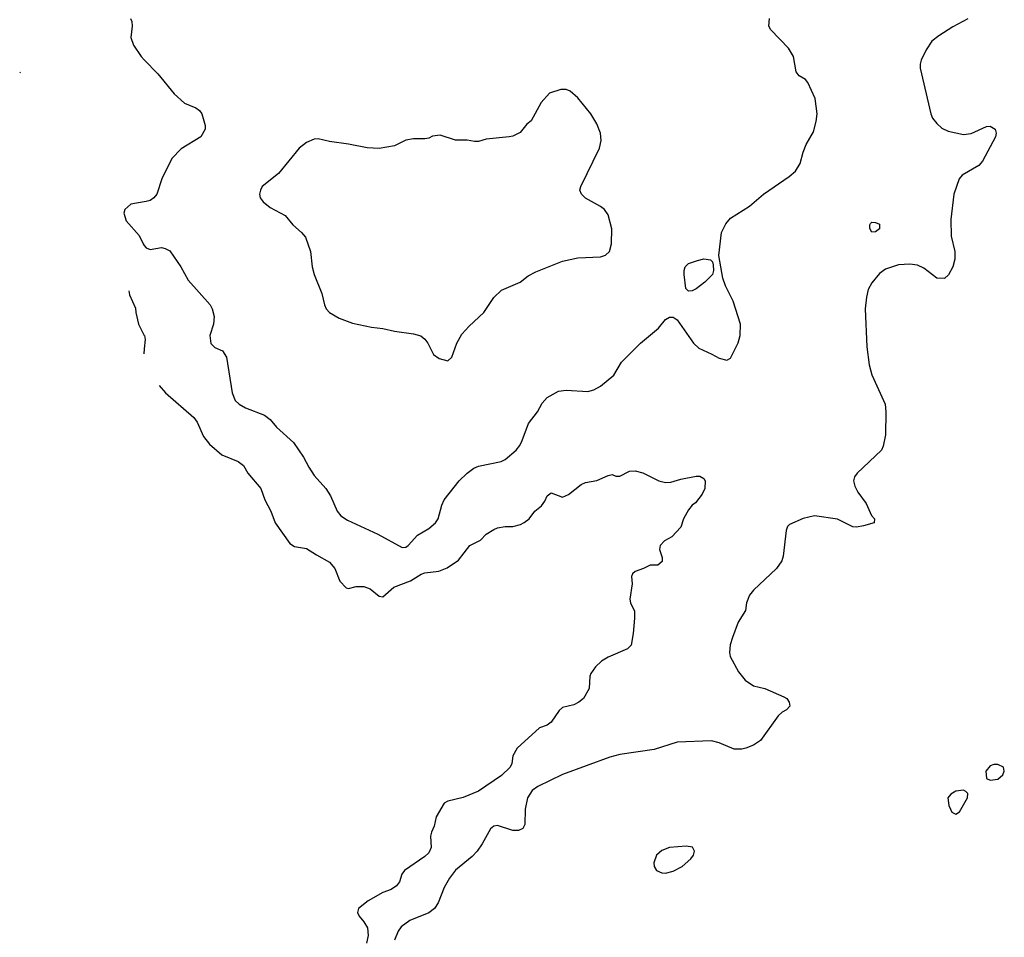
# Model space of a CAD drawing. Header units: inches. Extents: x 1793441 to 1900654, y 320892 to 470514.
# Tile 41 of 99: x 1829347 to 1834504, y 424520 to 429323. Entities that reach past the tile are written whole.
import ezdxf

# ---------------------------------------------------------------- set-up
doc = ezdxf.new("R2010")
doc.units = ezdxf.units.IN
doc.header["$MEASUREMENT"] = 0
doc.layers.add('B8422', color=7, linetype='Continuous')
doc.layers.add('B8432', color=7, linetype='Continuous')

msp = doc.modelspace()

# ---------------------------------------------------------------- linework, layer by layer
at = {"layer": 'B8422', "color": 5}
for points, elevation in [([(1829928.4, 429330), (1829934, 429314), (1829935.6, 429290), (1829928.8, 429230), (1829944.2, 429190), (1829983.1, 429130), (1830000, 429112.6)], 280), ([(1829347.3, 429048), (1829351.8, 429044.7)], 260), ([(1830000, 428369.3), (1829930, 428357.3), (1829897.6, 428330), (1829892.2, 428310), (1829904.6, 428270), (1829973.9, 428193.9), (1829993.4, 428150), (1830000, 428141.5)], 280), ([(1829918.4, 427904.7), (1829922.8, 427882.8), (1829953.3, 427813.3), (1829954.9, 427790), (1829970.4, 427730), (1830000, 427670.8)], 260), ([(1830000, 427599.5), (1829997.8, 427574.4)], 260)]:
    msp.add_lwpolyline(points, dxfattribs=dict(at, elevation=elevation))
at = {"layer": 'B8432', "color": 5}
for points, elevation in [([(1830000, 428141.5), (1830010, 428128.7), (1830030, 428121.1), (1830090, 428130.3), (1830110, 428125.7), (1830132.8, 428112.8), (1830191.7, 428030), (1830230, 427960.4), (1830344.4, 427830), (1830355.3, 427810), (1830365.3, 427770), (1830363.1, 427730), (1830343.7, 427670), (1830348.9, 427628.9), (1830370, 427607.3), (1830410.3, 427590.3), (1830430, 427556), (1830460.8, 427370), (1830476, 427330), (1830497.6, 427310), (1830530, 427291.4), (1830630, 427253.1), (1830658.4, 427230), (1830692, 427190), (1830781.7, 427110), (1830833.9, 427033.9), (1830860.9, 426980.9), (1830890, 426937.1), (1830950.4, 426870), (1830974.9, 426830), (1831010.4, 426750), (1831030, 426725.5), (1831063.4, 426703.4), (1831222.8, 426630), (1831350, 426559.6), (1831370, 426561.3), (1831382, 426570), (1831430, 426624.9), (1831490, 426659.1), (1831524.5, 426690), (1831538.5, 426710), (1831558.5, 426781.5), (1831571.1, 426810), (1831648.7, 426910), (1831690, 426949), (1831725.1, 426974.9), (1831750, 426986.5), (1831868.6, 427011.4), (1831890, 427020.3), (1831947.3, 427070), (1831966.1, 427093.9), (1831979.5, 427120.5), (1832012, 427210), (1832059.5, 427270), (1832084, 427316), (1832110, 427344.9), (1832170, 427378), (1832210, 427383.8), (1832322.3, 427377.7), (1832354.6, 427385.4), (1832390, 427404.9), (1832458.4, 427461.6), (1832498.4, 427530), (1832598.4, 427630), (1832692.3, 427707.7), (1832730, 427754), (1832750, 427766.8), (1832770, 427766), (1832790, 427751.3), (1832876, 427630), (1832903.4, 427603.4), (1832972.8, 427572.8), (1833010, 427551), (1833050, 427541), (1833070, 427551.3), (1833110, 427631.3), (1833120.7, 427670), (1833122, 427730), (1833083.7, 427850), (1833043.7, 427930), (1833029.2, 427970), (1833009, 428089), (1833022.9, 428210), (1833044.8, 428255.2), (1833070, 428284.4), (1833170, 428347.4), (1833242.4, 428410), (1833377.7, 428502.3), (1833409.8, 428530.2), (1833434.8, 428570), (1833449.8, 428630), (1833466.2, 428670), (1833503.9, 428736.1), (1833518.9, 428790), (1833523.1, 428830), (1833513, 428910), (1833474.7, 428994.7), (1833462.7, 429010), (1833430, 429029.6), (1833414.3, 429050), (1833399.1, 429130), (1833374.4, 429174.4), (1833281.1, 429270), (1833271.5, 429290), (1833273.6, 429330)], 280), ([(1834312.2, 429327.8), (1834234.8, 429285.2), (1834161, 429239), (1834123.8, 429210), (1834095.4, 429164.6), (1834069, 429111), (1834063.7, 429090), (1834064.2, 429070), (1834119.5, 428830), (1834128, 428808), (1834150, 428779.1), (1834176.1, 428756.1), (1834210, 428739.1), (1834290, 428722.4), (1834330, 428726.7), (1834410, 428763.7), (1834430, 428766.4), (1834455.8, 428750), (1834461.1, 428730), (1834458, 428710), (1834390, 428582), (1834370, 428560.7), (1834284, 428510), (1834268, 428490), (1834253, 428450), (1834240.5, 428410), (1834223.1, 428276.9), (1834224.9, 428190), (1834245.5, 428110), (1834244.9, 428070), (1834234, 428030), (1834212.3, 427987.7), (1834190, 427967.6), (1834150.4, 427969.6), (1834081.8, 428021.8), (1834050, 428038.7), (1834010, 428044.2), (1833950, 428040.5), (1833882.2, 428017.8), (1833850, 427994.5), (1833810, 427946.6), (1833791.8, 427910), (1833781.7, 427870), (1833775.2, 427810), (1833783.2, 427610), (1833795.8, 427515.8), (1833810, 427464), (1833880.2, 427310), (1833883.9, 427270), (1833882, 427150), (1833870.2, 427090), (1833861.5, 427070), (1833734, 426950), (1833719.5, 426930), (1833714.4, 426910), (1833721.8, 426881.8), (1833737, 426850), (1833780.3, 426790), (1833808.7, 426728.7), (1833824, 426710), (1833822.8, 426690), (1833766.1, 426673.9), (1833730, 426667.1), (1833710, 426668.2), (1833630, 426707.8), (1833510, 426725.6), (1833450, 426711.6), (1833378.7, 426681.3), (1833369, 426671), (1833361.7, 426650), (1833345.4, 426514.6), (1833338, 426490), (1833310.2, 426449.8), (1833190, 426336.9), (1833170.3, 426310), (1833154.6, 426270), (1833148.5, 426230), (1833111, 426169), (1833079.7, 426090), (1833068.9, 426050), (1833064.9, 426010), (1833068.5, 425990), (1833111.8, 425910), (1833146, 425866), (1833190, 425836), (1833250, 425822), (1833350, 425779.5), (1833364.9, 425770), (1833378, 425750), (1833380.7, 425730), (1833362.8, 425710), (1833341.3, 425698.7), (1833320, 425680), (1833227, 425550), (1833190, 425524.8), (1833150, 425509.7), (1833130, 425504), (1833090, 425505.4), (1833010, 425538.2), (1832970, 425547.8), (1832790, 425540.5), (1832670, 425502.3), (1832490, 425476.8), (1832437.7, 425462.3), (1832190, 425372.4), (1832061.1, 425310), (1832031.5, 425288.5), (1832007.2, 425250), (1831995, 425190), (1831992.7, 425110), (1831983, 425090), (1831960.2, 425079.8), (1831930, 425078.5), (1831850, 425105.1), (1831830, 425100.9), (1831812.2, 425087.8), (1831770.2, 425009.8), (1831743.1, 424970), (1831717, 424943), (1831630, 424870.9), (1831599.1, 424830), (1831570, 424780.7), (1831539.8, 424700.2), (1831520.3, 424670), (1831490, 424647.3), (1831390, 424608.3), (1831345.1, 424574.9), (1831330, 424551.6), (1831310, 424504.2)], 280), ([(1830000, 429112.6), (1830070, 429040.4), (1830155.8, 428935.8), (1830210, 428885.5), (1830270, 428861.6), (1830288.6, 428848.6), (1830300.5, 428830), (1830319.1, 428770), (1830318.4, 428750), (1830296.5, 428710), (1830193.6, 428646.4), (1830143.9, 428596.1), (1830091.6, 428490), (1830065.3, 428410), (1830050.4, 428390), (1830030, 428376.9), (1830010, 428371.1), (1830000, 428369.3)], 280), ([(1830000, 427670.8), (1830000.4, 427670), (1830004.4, 427650), (1830000, 427599.5)], 260), ([(1830077.4, 427408.3), (1830110.4, 427370), (1830260, 427240), (1830276.4, 427216.4), (1830310, 427141), (1830342, 427102), (1830406, 427046), (1830490.8, 427010), (1830518.8, 426990), (1830542.8, 426950), (1830610.4, 426870), (1830630.4, 426810), (1830663.1, 426750), (1830684.9, 426690), (1830762, 426582), (1830785.9, 426565.8), (1830850, 426555.8), (1830901.3, 426521.3), (1830970, 426484.2), (1830998.2, 426450), (1831023.6, 426383.6), (1831057.3, 426350), (1831070, 426345.2), (1831110, 426355.9), (1831150, 426355.7), (1831183.4, 426343.4), (1831230, 426305.7), (1831250, 426302.6), (1831306.8, 426353.2), (1831393.6, 426386.4), (1831450, 426421.3), (1831470, 426427.9), (1831542.8, 426437.2), (1831586, 426454), (1831645.1, 426494.9), (1831705.2, 426570), (1831760.9, 426599.1), (1831789.6, 426630.4), (1831830, 426654), (1831850, 426662.8), (1831890, 426670.8), (1831930, 426671), (1831970, 426681), (1831989.4, 426690.6), (1832015.3, 426710), (1832045.2, 426750), (1832081, 426779), (1832097.6, 426802.4), (1832109.7, 426830.3), (1832130, 426847.3), (1832190, 426824.7), (1832222, 426838), (1832288.7, 426890), (1832310, 426901), (1832369.1, 426910.9), (1832430, 426938), (1832450, 426942), (1832470, 426934), (1832490, 426934), (1832540.4, 426959.6), (1832570, 426962), (1832610, 426952), (1832694, 426910), (1832730, 426901), (1832758, 426902), (1832810, 426918), (1832890, 426934), (1832910, 426934), (1832930, 426922), (1832938, 426910), (1832936, 426870), (1832921, 426839), (1832886.4, 426793.6), (1832870, 426782), (1832850, 426758), (1832824.7, 426710), (1832810, 426666), (1832763.6, 426616.4), (1832724.5, 426595.5), (1832701, 426570), (1832698, 426550), (1832712.7, 426507.3), (1832712.7, 426487.3), (1832690, 426468), (1832650, 426468), (1832614, 426450), (1832570, 426435.3), (1832556.9, 426423.1), (1832551.1, 426408.9), (1832554.8, 426370), (1832542.8, 426290), (1832546.8, 426270), (1832566.8, 426226.8), (1832567.7, 426190), (1832561, 426110), (1832550, 426048.7), (1832531.3, 426030), (1832430, 425986.6), (1832394.9, 425965.1), (1832363.8, 425936.2), (1832338.7, 425901.3), (1832333.8, 425886.2), (1832330, 425822), (1832299.3, 425770), (1832275.5, 425750), (1832250, 425737.4), (1832190, 425722.6), (1832173.3, 425706.7), (1832130, 425646), (1832110, 425629.8), (1832070, 425616.3), (1831953.4, 425510), (1831930.6, 425470), (1831924.4, 425430), (1831915.8, 425410), (1831870, 425366.8), (1831750, 425284.8), (1831670, 425252.4), (1831590, 425231.8), (1831570, 425221.5), (1831528.7, 425150), (1831517.7, 425102.3), (1831503.2, 425070), (1831498.5, 425050), (1831502.4, 424990), (1831490, 424962.6), (1831470, 424943.1), (1831362.4, 424870), (1831348.2, 424850), (1831336.4, 424810), (1831321.6, 424790), (1831293, 424770), (1831250, 424754.4), (1831171.7, 424710), (1831122.4, 424670), (1831115.8, 424650), (1831124.9, 424630), (1831150, 424601.3), (1831169, 424570), (1831173, 424530), (1831164.5, 424490)], 260)]:
    msp.add_lwpolyline(points, dxfattribs=dict(at, elevation=elevation))
for points, elevation in [([(1832181.4, 428958.6), (1832121.4, 428938.6), (1832078.8, 428890), (1832025.8, 428794.2), (1832004.1, 428775.9), (1831967.9, 428732.1), (1831930, 428713.2), (1831910, 428709.2), (1831790, 428697.2), (1831750, 428685.2), (1831730, 428685.2), (1831690, 428693.2), (1831630, 428692.7), (1831550, 428719.3), (1831510, 428712.7), (1831490, 428702.7), (1831470, 428699.3), (1831410, 428699.3), (1831370, 428693.2), (1831310, 428663.7), (1831230, 428649.5), (1831168, 428652), (1831070, 428672.4), (1830970, 428685.3), (1830910, 428700.4), (1830890, 428698), (1830850, 428679.8), (1830811.5, 428650), (1830702.1, 428517.9), (1830618, 428450), (1830608, 428430), (1830603.8, 428410), (1830606, 428390), (1830622, 428370), (1830659.9, 428339.9), (1830738.4, 428298.4), (1830778.4, 428250), (1830823.1, 428210), (1830844.2, 428184.2), (1830870.3, 428110), (1830879.6, 428030), (1830890.2, 427990.2), (1830930.4, 427890), (1830943.8, 427830), (1830953, 427810), (1830970, 427790.6), (1831020.6, 427760.6), (1831090, 427735.3), (1831190, 427713.1), (1831250, 427707), (1831310, 427693.4), (1831410, 427679.5), (1831448.5, 427668.5), (1831470, 427650.7), (1831484.9, 427630), (1831514.8, 427570), (1831544.7, 427550), (1831590, 427537.3), (1831610, 427557.3), (1831636.5, 427630), (1831663.7, 427676.3), (1831700.7, 427719.3), (1831778, 427790), (1831830, 427868.6), (1831870, 427908), (1831967.6, 427950), (1832010, 427981.6), (1832050, 428003.7), (1832190, 428058.8), (1832270, 428077.2), (1832390, 428081.7), (1832416, 428090), (1832436.9, 428110), (1832446.3, 428150), (1832447.9, 428227.9), (1832430, 428301.2), (1832410, 428329.4), (1832390, 428345.1), (1832309.8, 428389.8), (1832289.6, 428410), (1832281.6, 428430), (1832285.6, 428450), (1832384.2, 428650), (1832393.3, 428690), (1832389.7, 428729.7), (1832370, 428777.2), (1832338, 428830), (1832270, 428914), (1832230, 428949.2), (1832210, 428957.2)], 320), ([(1833810, 428210.4), (1833800.3, 428230), (1833799.2, 428250), (1833802.9, 428257.1), (1833810, 428263), (1833830, 428262.2), (1833850, 428253.7), (1833850, 428228.2), (1833830, 428213)], 260), ([(1832850, 427902), (1832835.3, 427915.3), (1832827, 427990), (1832827, 428010), (1832833.2, 428030), (1832850, 428046.8), (1832896.5, 428063.5), (1832930.7, 428070.7), (1832966, 428066), (1832975.3, 428055.3), (1832979.8, 428039.8), (1832981, 428010), (1832976, 427990), (1832936, 427950), (1832890, 427914), (1832870, 427904)], 280), ([(1834470, 425425.2), (1834450, 425425.2), (1834430, 425417.2), (1834407.7, 425390), (1834411.1, 425351.1), (1834430, 425342.8), (1834470, 425347.7), (1834496, 425370), (1834504, 425390), (1834499, 425410)], 320), ([(1834290, 425289.3), (1834250, 425285.1), (1834224, 425270), (1834208.2, 425250), (1834212.7, 425210), (1834221.6, 425190), (1834230, 425174.8), (1834250, 425164.9), (1834270, 425177.3), (1834312, 425250), (1834312.5, 425272.5), (1834303.2, 425283.2)], 320), ([(1832837.7, 424997.7), (1832751.3, 424990), (1832710, 424974.3), (1832682.4, 424950), (1832668.5, 424910), (1832670.4, 424890), (1832682, 424870), (1832710, 424857), (1832730, 424856.5), (1832770, 424866), (1832817, 424890), (1832862.9, 424930), (1832876.9, 424950), (1832880.7, 424970), (1832871.3, 424991.3)], 320)]:
    msp.add_lwpolyline(points, close=True, dxfattribs=dict(at, elevation=elevation))

doc.saveas('drawing.dxf')
